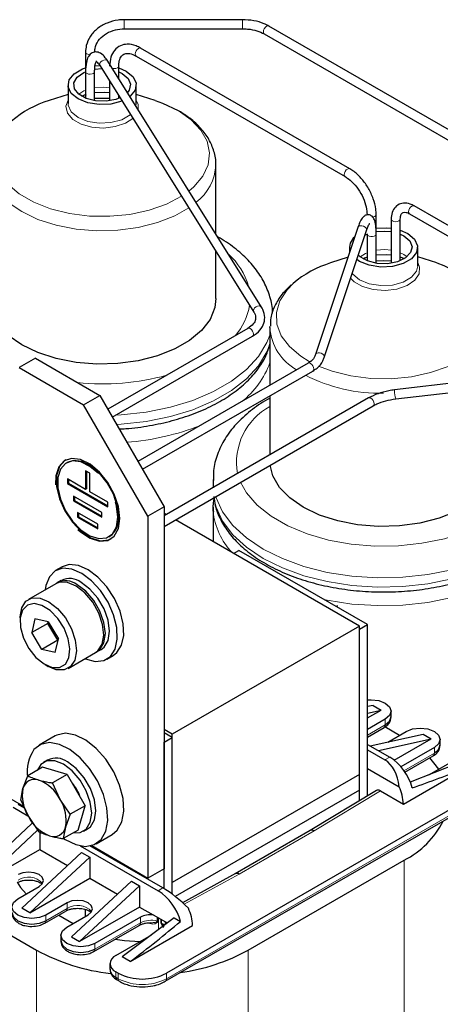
# Model space of a CAD drawing. Header units: millimetres. Extents: x 5 to 418, y 2 to 292.
# Tile 27 of 41: x 279 to 294, y 87 to 122. Entities that reach past the tile are written whole.
import ezdxf

# ---------------------------------------------------------------- set-up
doc = ezdxf.new("R2010")
doc.units = ezdxf.units.MM

msp = doc.modelspace()

# ---------------------------------------------------------------- linework, layer by layer
at = {"color": 7, "linetype": 'Continuous', "lineweight": 25}
for p, q in [((286.9575, 122.0689), (282.7997, 122.0689)), ((282.7997, 121.7489), (286.9575, 121.7489)), ((301.9757, 113.7108), (287.886, 121.8446)), ((287.726, 121.5675), (301.8158, 113.4336)), ((281.4397, 120.9291), (281.4397, 120.2433)), ((290.7307, 116.8225), (283.3768, 121.0678)), ((287.6295, 111.9513), (282.2198, 120.6122)), ((283.2168, 120.7907), (290.5707, 116.5453)), ((283.2168, 120.7907), (283.2188, 120.7895)), ((281.4397, 120.2433), (281.4397, 119.3011)), ((281.7597, 119.2129), (281.7597, 120.2433)), ((281.7622, 120.3268), (282.0083, 120.3468)), ((281.774, 120.4472), (281.9435, 120.4608)), ((281.9484, 120.4427), (287.3581, 111.7818)), ((282.6082, 119.9904), (282.6082, 120.4392)), ((282.6082, 120.4365), (282.6082, 120.4392)), ((282.6082, 120.3747), (282.8725, 120.2595)), ((282.6082, 120.2381), (282.7311, 120.1778)), ((282.2882, 119.8987), (282.2882, 119.2129)), ((280.824, 119.7696), (280.824, 119.1164)), ((283.224, 119.1164), (283.224, 119.7696)), ((280.824, 119.4417), (280.1561, 119.2225)), ((282.6082, 119.3011), (282.6082, 119.3863)), ((283.8918, 119.2225), (283.224, 119.4417)), ((286.024, 114.5218), (286.024, 116.9462)), ((300.913, 110.9443), (292.9934, 115.5162)), ((291.6592, 114.5284), (291.6592, 115.2142)), ((292.1877, 115.051), (292.1877, 113.498)), ((292.5076, 115.0469), (292.5077, 115.051)), ((292.5077, 113.5863), (292.5077, 115.051)), ((292.8334, 115.2391), (300.753, 110.6672)), ((292.8334, 115.2391), (292.8354, 115.238)), ((291.0167, 114.7532), (289.5295, 110.2826)), ((289.8331, 110.1816), (291.3203, 114.6522)), ((291.3392, 114.5284), (291.3392, 113.5863)), ((291.6592, 113.498), (291.6592, 114.5284)), ((292.5077, 114.6599), (292.772, 114.5446)), ((292.5077, 114.5233), (292.6306, 114.463)), ((290.7235, 114.0548), (290.7235, 113.8717)), ((293.1235, 113.4015), (293.1235, 114.0548)), ((286.024, 112.2574), (286.024, 113.9177)), ((290.6694, 113.7091), (290.0556, 113.5076)), ((292.4907, 113.724), (292.6526, 113.6597)), ((293.7913, 113.5076), (293.1235, 113.7268)), ((287.9235, 111.2313), (287.9242, 111.2742)), ((287.9235, 111.2313), (287.9235, 109.2037)), ((287.1483, 111.2054), (282.2204, 108.3606)), ((282.3804, 108.0835), (287.3083, 110.9283)), ((279.6764, 110.1541), (279.1107, 109.8276)), ((279.6764, 110.1541), (281.9391, 108.8479)), ((289.2696, 109.9808), (283.281, 106.5236)), ((289.2676, 109.9796), (289.2696, 109.9808)), ((300.008, 109.9437), (292.3102, 109.0415)), ((279.1107, 109.8276), (281.3734, 108.5213)), ((283.441, 106.2465), (289.4296, 109.7036)), ((292.3474, 108.7237), (300.0453, 109.6259)), ((281.3734, 108.5213), (281.9391, 108.8479)), ((281.9391, 108.8479), (284.2019, 104.9287)), ((287.9235, 108.8342), (287.9235, 106.7545)), ((283.6362, 104.6021), (281.3734, 108.5213)), ((291.3909, 108.7562), (284.2019, 104.606)), ((284.2019, 104.2365), (291.5509, 108.479)), ((292.347, 108.7238), (292.3474, 108.7237)), ((280.7932, 106.4889), (280.7649, 106.4726)), ((281.4441, 106.1942), (281.4441, 105.5409)), ((281.5856, 106.1125), (281.4441, 106.1942)), ((281.4724, 106.1778), (281.4724, 105.5573)), ((281.5856, 105.4593), (281.5856, 106.1125)), ((281.4441, 105.5409), (280.8077, 105.9083)), ((280.8077, 105.9083), (280.8077, 105.745)), ((280.836, 105.7613), (280.8077, 105.745)), ((280.8077, 105.745), (282.222, 104.9286)), ((280.836, 105.892), (280.836, 105.7613)), ((280.836, 105.7613), (282.222, 104.9613)), ((285.9235, 105.8894), (285.9235, 105.5999)), ((281.4724, 105.5573), (281.4441, 105.5409)), ((282.222, 105.0919), (281.5856, 105.4593)), ((282.0098, 104.7245), (281.0199, 105.2959)), ((281.0199, 105.2959), (281.0199, 105.1326)), ((281.0482, 105.149), (281.0199, 105.1326)), ((281.0199, 105.1326), (282.0098, 104.5611)), ((281.0482, 105.2796), (281.0482, 105.149)), ((281.0482, 105.149), (282.0098, 104.5938)), ((282.222, 104.9286), (282.222, 105.0919)), ((281.8684, 104.3162), (281.1613, 104.7244)), ((281.1613, 104.7244), (281.1613, 104.5611)), ((281.1896, 104.708), (281.1896, 104.5774)), ((282.0098, 104.5611), (282.0098, 104.7245)), ((284.2019, 104.9287), (283.6362, 104.6021)), ((284.2019, 104.9287), (284.2019, 92.1907)), ((284.2822, 104.6524), (284.2019, 104.6988)), ((285.9235, 104.9095), (285.9235, 103.7049)), ((281.1896, 104.5774), (281.1613, 104.5611)), ((281.1613, 104.5611), (281.8684, 104.1529)), ((281.1896, 104.5774), (281.8684, 104.1855)), ((281.8684, 104.1529), (281.8684, 104.3162)), ((283.6362, 104.6021), (283.6362, 91.8641)), ((291.0749, 100.731), (284.6022, 104.4676)), ((282.2648, 103.8744), (282.2931, 103.8908)), ((286.6485, 103.2864), (286.8323, 103.3925)), ((291.3578, 100.78), (286.8323, 103.3925)), ((280.6149, 102.813), (280.3886, 102.6824)), ((280.3906, 102.2217), (279.429, 101.6665)), ((280.5886, 102.336), (280.4472, 102.2543)), ((290.2997, 101.4412), (290.256, 101.416)), ((279.139, 101.0255), (279.139, 100.8949)), ((279.6598, 100.9829), (279.5463, 100.4981)), ((280.1293, 100.8735), (279.6598, 100.9829)), ((280.112, 100.8246), (280.1237, 100.8748)), ((280.1293, 100.8735), (280.4853, 100.2793)), ((280.112, 100.8246), (279.5463, 100.4981)), ((279.9023, 99.9039), (279.5463, 100.4981)), ((280.1573, 100.8267), (280.112, 100.8246)), ((280.468, 100.2305), (280.112, 100.8246)), ((291.0749, 100.731), (284.4847, 96.9266)), ((291.0749, 100.6167), (291.3578, 100.78)), ((291.0749, 95.5052), (291.0749, 100.731)), ((291.0749, 94.5874), (291.0749, 100.6167)), ((291.3578, 94.7586), (291.3578, 100.78)), ((280.468, 100.2305), (279.9023, 99.9039)), ((280.3718, 99.7945), (280.4853, 100.2793)), ((280.4779, 100.2478), (280.468, 100.2305)), ((280.4735, 100.2292), (280.468, 100.2305)), ((280.3718, 99.7945), (279.9023, 99.9039)), ((280.8289, 99.2416), (281.7905, 99.7967)), ((281.8471, 99.8294), (281.9885, 99.911)), ((282.1885, 99.5646), (282.4148, 99.6952)), ((280.0156, 99.3763), (280.1288, 99.311)), ((280.4118, 99.1952), (280.1288, 99.311)), ((291.5558, 97.938), (291.3578, 97.8938)), ((291.3578, 97.4971), (291.8386, 97.7747)), ((291.3578, 97.6674), (291.8386, 97.7747)), ((291.5558, 97.938), (291.8386, 97.7747)), ((292.1851, 97.5379), (292.1851, 97.7339)), ((291.98, 97.4481), (291.3578, 97.0889)), ((284.4847, 96.9266), (284.2019, 97.0898)), ((291.3578, 96.8253), (291.9386, 97.1606)), ((292.4749, 96.8847), (291.9655, 97.1788)), ((292.0645, 96.6478), (292.7154, 97.0236)), ((275.0982, 96.793), (279.2603, 94.3902)), ((280.3735, 96.8621), (279.8078, 96.5356)), ((284.4847, 96.8122), (284.2019, 96.9755)), ((284.2019, 96.649), (284.4847, 96.8122)), ((284.4847, 91.7007), (284.4847, 96.9266)), ((284.4847, 91.2968), (284.4847, 96.8122)), ((291.4533, 96.5114), (293.3094, 96.9256)), ((291.7361, 96.3481), (293.5922, 96.7623)), ((292.2911, 96.0112), (293.5922, 96.7623)), ((293.3094, 96.9256), (293.5922, 96.7623)), ((293.9104, 96.5419), (293.9104, 96.7378)), ((284.2019, 91.4879), (284.2019, 96.649)), ((291.3578, 96.5665), (292.1361, 96.1172)), ((291.3578, 96.3706), (291.9664, 96.0193)), ((291.4448, 96.5163), (291.4622, 96.5134)), ((293.7054, 96.4521), (292.5324, 95.775)), ((280.1078, 96.0159), (279.9664, 95.9343)), ((292.67, 95.5907), (293.6639, 96.1646)), ((293.5146, 95.4929), (294.4408, 96.0276)), ((279.9283, 95.7622), (279.4064, 95.4609)), ((280.7994, 95.5118), (279.9283, 95.7622)), ((291.3578, 95.7174), (292.4675, 95.0768)), ((292.6164, 94.4682), (294.8085, 95.7337)), ((294.5256, 95.8969), (292.8598, 95.2312)), ((279.2395, 95.008), (279.4064, 95.4609)), ((280.7994, 95.5118), (280.2775, 95.2105)), ((280.7994, 95.5118), (281.4243, 94.4061)), ((291.0749, 95.5052), (284.4847, 91.7007)), ((291.0749, 94.9499), (291.0749, 95.5052)), ((279.1602, 94.6056), (279.2395, 95.008)), ((280.5462, 94.6324), (280.2775, 95.2105)), ((295.5156, 94.9989), (284.2867, 88.5166)), ((291.0749, 94.9499), (284.5973, 91.2104)), ((291.6683, 94.9466), (289.3367, 93.535)), ((291.0749, 94.5874), (291.0749, 94.9499)), ((279.1602, 94.6056), (279.4288, 94.0275)), ((280.9024, 94.1048), (280.5462, 94.6324)), ((284.2453, 88.2291), (295.4741, 94.7113)), ((291.81, 94.9337), (292.6164, 94.4682)), ((278.8981, 94.3544), (279.4159, 94.0554)), ((279.2914, 94.3232), (279.0678, 94.4523)), ((281.4243, 94.4061), (280.9024, 94.1048)), ((281.1781, 93.5508), (281.4243, 94.4061)), ((279.4288, 94.0275), (279.7851, 93.5)), ((280.9024, 94.1048), (280.7355, 93.6519)), ((279.5491, 93.7776), (277.4419, 91.8149)), ((280.7355, 93.6519), (280.6562, 93.2496)), ((281.3663, 93.5094), (281.5077, 93.591)), ((279.7558, 93.5433), (277.7248, 91.6516)), ((279.8319, 93.4984), (279.8319, 92.8681)), ((281.1781, 93.5508), (280.6562, 93.2496)), ((281.8077, 93.0714), (282.3733, 93.3979)), ((289.3376, 93.5354), (286.7066, 92.0166)), ((277.7248, 91.6516), (279.8319, 92.8681)), ((279.8319, 92.8681), (280.8081, 92.3045)), ((281.249, 92.9972), (283.9902, 91.4147)), ((284.1599, 91.5127), (281.5963, 92.9926)), ((281.6561, 93.0071), (283.6362, 91.8641)), ((281.3027, 92.7652), (279.1955, 90.8025)), ((279.4784, 90.6393), (281.5856, 92.6019)), ((281.3027, 92.7652), (281.5856, 92.6019)), ((281.5856, 92.6019), (281.5856, 91.8557)), ((284.2019, 92.1907), (283.6362, 91.8641)), ((287.1576, 89.3247), (292.6447, 92.4924)), ((279.4784, 90.6393), (281.5856, 91.8557)), ((281.5856, 91.8557), (282.5617, 91.2922)), ((286.7074, 92.017), (284.8513, 90.9954)), ((279.0541, 91.1291), (279.8037, 91.5618)), ((280.9492, 89.7902), (283.0563, 91.7529)), ((281.232, 89.6269), (283.3392, 91.5896)), ((283.0563, 91.7529), (283.3392, 91.5896)), ((283.3392, 91.5896), (283.3392, 90.8434)), ((284.4847, 91.2968), (284.4847, 91.7007)), ((279.4784, 90.6393), (279.1955, 90.8025)), ((280.7936, 90.9903), (280.0441, 90.5576)), ((283.3392, 90.8434), (281.232, 89.6269)), ((283.3392, 90.8434), (283.8154, 90.5685)), ((280.0026, 90.2701), (280.7522, 90.7028)), ((280.4986, 90.5564), (281.0056, 90.2637)), ((280.7795, 90.1331), (281.529, 90.5658)), ((281.4441, 90.5168), (281.4441, 90.756)), ((283.3675, 90.4842), (281.7694, 89.5616)), ((284.5554, 90.4654), (282.7311, 89.0881)), ((283.8154, 90.5685), (284.2489, 90.3182)), ((284.5554, 90.4654), (284.7805, 90.3354)), ((278.3894, 90.0921), (279.7188, 89.3247)), ((281.728, 89.2741), (283.326, 90.1966)), ((283.0139, 88.9248), (285.2059, 90.1902)), ((283.7194, 90.2953), (283.7999, 90.2918)), ((284.2489, 90.3182), (284.3121, 90.2817)), ((280.5744, 89.8474), (280.5744, 89.6514)), ((280.9492, 89.7902), (281.232, 89.6269)), ((282.5048, 89.1371), (283.7421, 89.8513)), ((283.0139, 88.9248), (282.7311, 89.0881)), ((282.2998, 88.8513), (282.2998, 88.6554)), ((282.5897, 88.5166), (282.5048, 88.5656)), ((282.5462, 88.2781), (282.6311, 88.2291))]:
    msp.add_line(p, q, dxfattribs=at)
at = {"color": 7, "linetype": 'Continuous', "lineweight": 18}
for p, q in [((282.7997, 121.7489), (282.7997, 122.0689)), ((286.9575, 121.7489), (286.9575, 122.0689)), ((283.224, 119.1164), (283.2129, 119.0224)), ((292.5077, 113.87), (292.6306, 113.8097)), ((292.6306, 113.8097), (292.748, 113.7281)), ((291.98, 97.4481), (291.98, 97.2521)), ((291.98, 97.2521), (291.3578, 96.8929)), ((293.7054, 96.4521), (293.7054, 96.2561)), ((291.9664, 96.0193), (292.1361, 96.1172)), ((293.7054, 96.2561), (292.6369, 95.6393)), ((284.2867, 88.3206), (295.5156, 94.8029)), ((289.4792, 93.5225), (291.81, 94.9337)), ((286.8441, 92.0013), (289.4792, 93.5225)), ((292.6447, 92.4924), (292.6447, 78.6438)), ((284.9132, 90.9385), (286.8441, 92.0013)), ((283.9902, 91.4147), (284.1599, 91.5127)), ((280.7936, 90.7944), (280.0441, 90.3617)), ((280.7936, 90.9903), (280.7936, 90.7944)), ((280.0441, 90.3617), (280.0441, 90.5576)), ((283.3675, 90.4842), (283.3675, 90.2882)), ((283.9576, 90.3473), (283.9576, 90.4864)), ((283.9787, 90.3389), (283.9787, 90.4742)), ((284.0089, 90.4568), (284.0089, 90.0528)), ((283.3675, 90.2882), (281.7694, 89.3656)), ((284.0901, 90.2909), (284.0901, 90.4099)), ((284.1166, 90.28), (284.1166, 90.3946)), ((281.7694, 89.3656), (281.7694, 89.5616)), ((279.7188, 89.3247), (279.7188, 76.1021)), ((287.1576, 89.3247), (287.1576, 75.4762)), ((282.5048, 88.3696), (282.5048, 88.5656)), ((282.5048, 88.3696), (282.5897, 88.3206)), ((282.5897, 88.3206), (282.5897, 88.5166)), ((284.2867, 88.5166), (284.2867, 88.3206))]:
    msp.add_line(p, q, dxfattribs=at)
at = {"color": 7, "linetype": 'Continuous', "lineweight": 18, "flags": 128}
for points in [[(287.726, 121.5675), (287.726, 121.5675), (287.7015, 121.5957), (287.6929, 121.6407), (287.7015, 121.6957), (287.726, 121.7522), (287.7627, 121.8017), (287.806, 121.8367), (287.8493, 121.8517), (287.886, 121.8446)], [(281.6043, 120.8367), (281.5997, 120.8367), (281.5385, 120.8437), (281.4866, 120.8638), (281.4519, 120.8937), (281.4397, 120.9291), (281.4397, 120.9291)], [(283.3768, 121.0678), (283.3401, 121.0749), (283.2968, 121.0599), (283.2535, 121.0249), (283.2168, 120.9754), (283.1922, 120.9189), (283.1836, 120.8639), (283.1922, 120.8189), (283.2168, 120.7907), (283.2168, 120.7907)], [(281.9484, 120.4427), (281.9482, 120.4431), (281.9357, 120.4865), (281.9459, 120.5362), (281.9771, 120.5845), (282.0245, 120.6241), (282.0811, 120.6491), (282.1381, 120.6555), (282.1869, 120.6424), (282.2198, 120.6122)], [(281.7597, 120.2433), (281.75, 120.2116), (281.7176, 120.1808), (281.6672, 120.1595), (281.6066, 120.151), (281.5449, 120.1565), (281.4915, 120.1752), (281.4546, 120.2043), (281.4399, 120.2393), (281.4397, 120.2433)], [(282.3801, 120.3557), (282.387, 120.3539), (282.4482, 120.3469), (282.5095, 120.3539), (282.5614, 120.3739), (282.5961, 120.4039), (282.6082, 120.4365)], [(281.1994, 119.443), (281.3851, 119.5605), (281.4397, 119.5849)], [(281.7597, 119.6732), (282.0702, 119.6931), (282.2882, 119.6732)], [(283.1011, 118.5972), (282.8472, 118.4286), (282.487, 118.3046), (282.0766, 118.255), (281.6605, 118.2849), (281.2838, 118.3912), (280.9873, 118.5624), (280.8031, 118.7799), (280.7512, 119.0201), (280.824, 119.2364)], [(283.224, 119.2364), (283.288, 119.0807), (283.2885, 118.9012)], [(283.0188, 118.729), (283.0069, 118.719), (282.7123, 118.5489), (282.3345, 118.4472), (281.9194, 118.4263), (281.5168, 118.4885), (281.1754, 118.6265), (280.9364, 118.8236), (280.8285, 119.056), (280.824, 119.1164)], [(284.6958, 118.8687), (285.1532, 118.5489), (285.4975, 118.185), (285.7162, 117.79), (285.8015, 117.3782), (285.7502, 116.9645), (285.5643, 116.564), (285.2504, 116.191), (285.0757, 116.04)], [(284.8138, 115.8551), (284.2884, 115.58), (283.675, 115.3642), (283.0019, 115.2193), (282.2935, 115.1505), (281.5754, 115.1604), (280.8734, 115.2485), (280.2131, 115.4118), (279.6182, 115.6442), (279.1102, 115.9374), (278.7076, 116.2809), (278.4248, 116.6621), (278.2721, 117.0673), (278.255, 117.4819), (278.3741, 117.8908), (278.6252, 118.2794), (278.8391, 118.5001)], [(285.068, 115.4482), (284.5794, 115.1697), (283.9704, 114.9289), (283.2951, 114.7567), (282.5766, 114.6592), (281.8392, 114.6395), (281.1082, 114.6984), (280.4083, 114.8338), (279.7634, 115.0411), (279.1955, 115.3134), (278.724, 115.6412), (278.3648, 116.0135), (278.1302, 116.4175), (278.0282, 116.8395), (278.024, 116.9462)], [(290.7306, 116.8225), (290.694, 116.8296), (290.6507, 116.8146), (290.6074, 116.7796), (290.5707, 116.7301), (290.5461, 116.6736), (290.5375, 116.6186), (290.5461, 116.5736), (290.5707, 116.5453), (290.5708, 116.5453)], [(292.9134, 115.5083), (292.8701, 115.4734), (292.8334, 115.4239), (292.8089, 115.3673), (292.8003, 115.3123), (292.8089, 115.2673), (292.8334, 115.2391), (292.8334, 115.2391)], [(292.9934, 115.5162), (292.9567, 115.5234), (292.9134, 115.5083)], [(291.6592, 115.2142), (291.647, 115.1789), (291.6123, 115.1489), (291.5604, 115.1289), (291.5305, 115.1236)], [(292.1877, 115.051), (292.1999, 115.0156), (292.2346, 114.9857), (292.2865, 114.9657), (292.3477, 114.9586), (292.409, 114.9657), (292.4609, 114.9857), (292.4955, 115.0156), (292.5076, 115.0469)], [(291.1543, 114.8166), (291.2147, 114.8018), (291.2681, 114.7719), (291.3063, 114.7314), (291.3235, 114.6866), (291.3203, 114.6522)], [(291.6592, 114.5284), (291.6564, 114.5112), (291.633, 114.4778), (291.5893, 114.4521), (291.5318, 114.438), (291.4694, 114.4377), (291.4115, 114.4512), (291.3669, 114.4764), (291.3426, 114.5096), (291.3392, 114.5275)], [(291.0989, 113.7281), (291.2846, 113.8457), (291.3392, 113.87)], [(291.6592, 113.9583), (291.9696, 113.9782), (292.1877, 113.9583)], [(293.1235, 113.5215), (293.1875, 113.3658), (293.1702, 113.1239), (293.0177, 112.8984), (292.7467, 112.7137), (292.3865, 112.5898), (291.9761, 112.5401), (291.56, 112.5701), (291.1833, 112.6764), (290.8868, 112.8475), (290.7618, 112.9732)], [(293.1235, 113.4015), (293.0826, 113.2222), (292.9064, 113.0042), (292.6118, 112.8341), (292.234, 112.7324), (291.8189, 112.7114), (291.4163, 112.7737), (291.0749, 112.9117), (290.8359, 113.1088), (290.8157, 113.1352)], [(294.5953, 113.1539), (295.0527, 112.8341), (295.397, 112.4701), (295.6157, 112.0751), (295.701, 111.6633), (295.6497, 111.2497), (295.4638, 110.8491), (295.1499, 110.4761), (294.7194, 110.1441), (294.1879, 109.8652), (293.5745, 109.6493), (292.9014, 109.5044), (292.193, 109.4357), (291.4749, 109.4455), (290.7729, 109.5337), (290.1126, 109.6969), (289.6314, 109.8772)], [(289.2997, 110.0417), (289.0097, 110.2226), (288.6071, 110.566), (288.3243, 110.9472), (288.1716, 111.3525), (288.1545, 111.767), (288.2736, 112.176), (288.5247, 112.5645), (288.7386, 112.7852)], [(287.3563, 111.7848), (287.3454, 111.8257), (287.3555, 111.8753), (287.3867, 111.9236), (287.4342, 111.9633), (287.4908, 111.9882), (287.5478, 111.9946), (287.5966, 111.9815), (287.6295, 111.9513)], [(287.9235, 110.9729), (287.8195, 110.7077), (287.5233, 110.2191), (287.1043, 109.7614), (286.5718, 109.3449), (285.9377, 108.9788), (285.2162, 108.6714), (284.4233, 108.4295), (283.5769, 108.2585), (282.6958, 108.1623), (282.4979, 108.1513)], [(287.1483, 111.2054), (287.1483, 111.2054), (287.185, 111.2125), (287.2283, 111.1975), (287.2716, 111.1625), (287.3083, 111.113), (287.3328, 111.0565), (287.3414, 111.0015)], [(287.3414, 111.0015), (287.3328, 110.9565), (287.3083, 110.9283), (287.3083, 110.9283)], [(287.9235, 110.6463), (287.8195, 110.3811), (287.5233, 109.8925), (287.1043, 109.4348), (286.5718, 109.0183), (285.9377, 108.6522), (285.2162, 108.3448), (284.4233, 108.1029), (283.5769, 107.9319), (282.6958, 107.8357), (282.529, 107.8262)], [(289.6671, 110.3461), (289.7275, 110.3312), (289.7808, 110.3013), (289.8191, 110.2609), (289.8363, 110.216), (289.8331, 110.1816)], [(289.2696, 109.9808), (289.2696, 109.9808), (289.3063, 109.9879), (289.3496, 109.9729)], [(289.3496, 109.9729), (289.3929, 109.9379), (289.4296, 109.8884), (289.4541, 109.8319), (289.4627, 109.7769), (289.4541, 109.7319), (289.4296, 109.7037), (289.4296, 109.7036)], [(292.3102, 109.0415), (292.3072, 109.035), (292.3059, 109.0062)], [(295.9235, 108.4607), (296.1426, 108.2973), (296.5756, 107.8838), (296.888, 107.4357), (297.0719, 106.9644), (297.1224, 106.4821), (297.0383, 106.0015), (296.8217, 105.5348), (296.4782, 105.0943), (296.0168, 104.6913), (295.4494, 104.3362), (294.7906, 104.0382), (294.0576, 103.8052), (293.2693, 103.643), (292.4462, 103.5559), (291.6095, 103.5462), (290.7809, 103.614), (289.982, 103.7578), (289.2333, 103.9736), (288.5543, 104.256), (287.9626, 104.5976), (287.4734, 104.9896), (287.0995, 105.4218), (286.8902, 105.7885)], [(291.3909, 108.7562), (291.4276, 108.7633), (291.4709, 108.7483)], [(291.4709, 108.7483), (291.5142, 108.7133), (291.5509, 108.6638), (291.5754, 108.6073), (291.5841, 108.5523), (291.5754, 108.5073), (291.5509, 108.479), (291.5509, 108.479)], [(285.9429, 105.6111), (285.9277, 105.7598), (285.9237, 105.8585)], [(297.823, 104.9314), (297.719, 104.6663), (297.4228, 104.1776), (297.0038, 103.7199), (296.4713, 103.3034), (295.8372, 102.9373), (295.1157, 102.6299), (294.3228, 102.388), (293.4764, 102.217), (292.5952, 102.1208), (291.6991, 102.1014), (290.808, 102.1594), (289.9418, 102.2934), (289.1199, 102.5004), (288.3605, 102.7758), (287.6808, 103.1135), (287.0959, 103.5059), (286.6188, 103.9443), (286.2602, 104.4187), (286.0281, 104.9188), (285.9488, 105.245)], [(297.823, 105.258), (297.719, 104.9929), (297.4228, 104.5042), (297.0038, 104.0465), (296.4713, 103.63), (295.8372, 103.264), (295.1157, 102.9565), (294.3228, 102.7146), (293.4764, 102.5437), (292.5952, 102.4474), (291.6991, 102.4281), (290.808, 102.486), (289.9418, 102.62), (289.1199, 102.827), (288.3605, 103.1025), (287.6808, 103.4401), (287.0959, 103.8325), (286.6188, 104.2709), (286.2602, 104.7454), (286.0281, 105.2454), (286.0159, 105.2837)], [(297.823, 104.2782), (297.719, 104.013), (297.4228, 103.5244), (297.0038, 103.0667), (296.4713, 102.6502), (295.8372, 102.2841), (295.1157, 101.9767), (294.3228, 101.7348), (293.4764, 101.5638), (292.5952, 101.4676), (291.6991, 101.4482), (290.808, 101.5062), (289.9418, 101.6402), (289.8259, 101.6643)], [(284.2069, 90.2022), (284.1769, 90.2343), (284.1166, 90.28)]]:
    msp.add_lwpolyline(points, dxfattribs=at)
at = {"color": 7, "linetype": 'Continuous', "lineweight": 25, "flags": 128}
for points in [[(282.721, 119.2057), (282.7123, 119.2022), (282.3345, 119.1005), (281.9194, 119.0795), (281.5168, 119.1418), (281.1754, 119.2798), (280.9364, 119.4769), (280.8285, 119.7092), (280.8649, 119.9489), (281.041, 120.167), (281.3357, 120.3371), (281.4392, 120.3745)], [(282.65, 119.3195), (282.5106, 119.2653), (282.1621, 119.1979), (281.795, 119.2077), (281.4588, 119.2934), (281.199, 119.4434), (281.0505, 119.6375), (281.0336, 119.8494), (281.1503, 120.0505), (281.3851, 120.2137), (281.4349, 120.2361)], [(282.8725, 120.2595), (283.1115, 120.0624), (283.2194, 119.83), (283.1831, 119.5903), (283.0069, 119.3723), (282.9986, 119.3655)], [(282.7311, 120.1778), (282.9388, 120.0028), (283.0229, 119.7963), (282.9721, 119.5862), (282.9119, 119.5041)], [(281.7597, 119.5077), (282.124, 119.523), (282.2882, 119.5077)], [(281.7597, 119.3025), (282.024, 119.3081), (282.2882, 119.3025)], [(283.8918, 119.2225), (284.1419, 119.1327), (284.6958, 118.8687)], [(291.6592, 114.7305), (292.028, 114.7449), (292.1877, 114.7305)], [(292.772, 114.5446), (293.011, 114.3475), (293.1189, 114.1151), (293.0826, 113.8755), (292.9064, 113.6574), (292.6118, 113.4873), (292.234, 113.3856), (291.8189, 113.3647), (291.4163, 113.4269), (291.0749, 113.5649), (290.9793, 113.6272)], [(292.6306, 114.463), (292.8383, 114.2879), (292.9224, 114.0814), (292.8716, 113.8713), (292.6928, 113.686), (292.4101, 113.5504), (292.0616, 113.483), (291.6945, 113.4928), (291.3583, 113.5785), (291.0985, 113.7285), (291.028, 113.7978)], [(291.2664, 114.4899), (291.2846, 114.4989), (291.3392, 114.5233)], [(291.6592, 114.6115), (291.9696, 114.6314), (292.1877, 114.6115)], [(291.6592, 113.7928), (292.0235, 113.8081), (292.1877, 113.7928)], [(291.6592, 113.5877), (291.9235, 113.5932), (292.1877, 113.5877)], [(293.7913, 113.5076), (294.0414, 113.4179), (294.5953, 113.1539)], [(286.024, 112.2574), (285.9856, 111.9384), (285.8166, 111.5236), (285.5185, 111.1338), (285.1013, 110.7823), (284.5794, 110.4809), (283.9704, 110.2401), (283.2951, 110.068), (282.5766, 109.9704), (281.8392, 109.9508), (281.1082, 110.0096), (280.4083, 110.145), (279.7634, 110.3524), (279.1955, 110.6246), (278.724, 110.9525), (278.3648, 111.3247), (278.1302, 111.7288), (278.0282, 112.1508), (278.024, 112.2574)], [(287.6295, 111.9513), (287.6297, 111.9509), (287.6363, 111.9377)], [(287.3581, 111.7818), (287.3578, 111.7822), (287.3563, 111.7848)], [(282.6462, 104.5204), (282.596, 104.9345), (282.4496, 105.3698), (282.2202, 105.7877), (281.9282, 106.151), (281.5994, 106.4275), (281.2631, 106.5925), (280.9492, 106.6315), (280.6855, 106.5409), (280.4955, 106.3288), (280.3961, 106.0141), (280.3886, 105.6991)], [(280.7432, 106.5755), (280.7138, 106.5572), (280.5238, 106.3451), (280.4244, 106.0304), (280.4244, 105.6409), (280.5238, 105.2114), (280.7138, 104.78), (280.9774, 104.385), (281.2914, 104.0615), (281.6277, 103.8382), (281.9565, 103.7351), (282.2485, 103.7612), (282.3431, 103.8042)], [(281.8972, 106.0952), (281.5941, 106.3491), (281.2788, 106.5039), (280.9845, 106.5404), (280.7373, 106.4554), (280.5592, 106.2566), (280.466, 105.9615), (280.466, 105.5964), (280.5592, 105.1937), (280.7373, 104.7893), (280.9845, 104.4189), (281.2788, 104.1157), (281.5941, 103.9064), (281.9024, 103.8097), (282.1762, 103.8341), (282.3912, 103.9776), (282.5284, 104.2274), (282.5755, 104.5612), (282.5755, 104.5612)], [(282.6038, 104.5775), (282.5567, 104.9657), (282.4195, 105.3739), (282.2044, 105.7657), (281.9306, 106.1063), (281.6224, 106.3655), (281.3071, 106.5202), (281.0128, 106.5567), (280.7932, 106.4889)], [(295.9235, 106.5426), (295.8851, 106.2236), (295.7161, 105.8088), (295.418, 105.4189), (295.0008, 105.0674), (294.4788, 104.7661), (293.8699, 104.5253), (293.1946, 104.3531), (292.4761, 104.2556), (291.7387, 104.2359), (291.0077, 104.2948), (290.3078, 104.4302), (289.6629, 104.6375), (289.095, 104.9098), (288.6235, 105.2376), (288.2643, 105.6099), (288.0297, 106.0139), (287.9322, 106.39)], [(282.5755, 104.5612), (282.5284, 104.9494), (282.4915, 105.0874)], [(285.9283, 104.7709), (285.9277, 104.78), (285.9235, 104.9095)], [(281.1643, 104.1337), (281.2631, 104.0451), (281.5994, 103.8219), (281.9282, 103.7187), (282.2202, 103.7448), (282.4496, 103.8979), (282.596, 104.1643), (282.6462, 104.5204)], [(281.9655, 101.9774), (281.6496, 102.3245), (281.3069, 102.5825), (280.9629, 102.7323), (280.643, 102.7628), (280.371, 102.6718), (280.167, 102.4658), (280.0463, 102.1604), (280.0229, 102.0094)], [(282.1918, 102.108), (281.8758, 102.4551), (281.5332, 102.7132), (281.1891, 102.863), (280.8692, 102.8935), (280.6149, 102.813)], [(281.7905, 99.7967), (281.8771, 99.8609), (282.0243, 100.0905), (282.0802, 100.41), (282.0393, 100.7882), (281.9054, 101.188), (281.6918, 101.5703), (281.4194, 101.8977), (281.1147, 102.1381), (280.8077, 102.268), (280.5284, 102.2747), (280.3906, 102.2217)], [(281.9885, 99.911), (282.0895, 99.9892), (282.2301, 100.2267), (282.2785, 100.552), (282.2301, 100.9332), (282.0895, 101.3331), (281.8705, 101.7124), (281.5945, 102.0341), (281.2886, 102.2666)], [(281.8182, 99.814), (281.948, 99.9076), (282.0887, 100.1451), (282.1371, 100.4704), (282.0887, 100.8516), (281.948, 101.2514), (281.729, 101.6308), (281.4531, 101.9524), (281.1472, 102.185)], [(281.4228, 99.5844), (281.4437, 99.5751), (281.7788, 99.4841), (282.0775, 99.5147), (282.3177, 99.6646), (282.4816, 99.9227), (282.557, 100.2698), (282.5383, 100.6803), (282.427, 101.1236), (282.2312, 101.567), (281.9655, 101.9774)], [(282.4148, 99.6952), (282.544, 99.7952), (282.7079, 100.0533), (282.7833, 100.4005), (282.7646, 100.8109), (282.6533, 101.2543), (282.4575, 101.6976), (282.1918, 102.108)], [(279.139, 101.0255), (279.1393, 101.0532), (279.1952, 101.3727), (279.3425, 101.6023), (279.5667, 101.7195), (279.846, 101.7128), (280.153, 101.5829), (280.4577, 101.3425), (280.7301, 101.0151), (280.9437, 100.6328), (281.0776, 100.233), (281.1186, 99.8549), (281.0627, 99.5353), (280.9154, 99.3057), (280.6911, 99.1885), (280.4118, 99.1952)], [(280.2663, 99.2738), (280.5256, 99.2706), (280.7296, 99.3886), (280.8563, 99.615), (280.8918, 99.9253), (280.8325, 100.2857), (280.6846, 100.6573), (280.4643, 100.9998), (280.1953, 101.2761), (279.907, 101.4562), (279.6304, 101.5207), (279.3955, 101.4624), (279.2279, 101.2879), (279.1457, 101.0158), (279.1577, 100.6759), (279.2627, 100.3048), (279.4494, 99.9428), (279.6974, 99.6291), (279.9799, 99.3978), (280.2663, 99.2738)], [(291.3578, 98.1312), (291.4851, 98.138), (291.7529, 98.1072), (291.98, 98.0196), (292.1318, 97.8885), (292.1851, 97.7339), (292.1318, 97.5792), (291.98, 97.4481)], [(291.98, 97.2521), (292.1318, 97.3832), (292.1851, 97.5379)], [(292.7154, 97.0236), (292.9425, 97.1112), (293.2104, 97.1419), (293.4783, 97.1112), (293.7054, 97.0236), (293.8571, 96.8925), (293.9104, 96.7378), (293.8571, 96.5832), (293.7054, 96.4521)], [(282.3733, 93.3979), (282.555, 93.5505), (282.7158, 93.8414), (282.7852, 94.22), (282.7584, 94.6607), (282.6372, 95.1333), (282.4299, 95.6058), (282.1506, 96.0458), (281.8183, 96.4234), (281.4557, 96.7129), (281.0875, 96.8945), (280.7388, 96.9558), (280.4333, 96.8927), (280.3735, 96.8621)], [(280.6701, 93.2576), (280.7255, 93.2206), (281.0937, 93.0391), (281.4424, 92.9777), (281.7479, 93.0408), (281.9893, 93.224), (282.1502, 93.5148), (282.2196, 93.8935), (282.1927, 94.3341), (282.0715, 94.8068), (281.8642, 95.2792), (281.5849, 95.7192), (281.2526, 96.0968), (280.89, 96.3863), (280.5218, 96.5679), (280.1731, 96.6293), (279.8676, 96.5662), (279.6262, 96.383), (279.6262, 96.383)], [(293.7054, 96.2561), (293.8571, 96.3872), (293.9104, 96.5419)], [(280.6663, 95.865), (280.3604, 95.9856), (280.0844, 95.9826), (279.8654, 95.8561), (279.7368, 95.6517)], [(293.8593, 95.6919), (293.6925, 95.9228), (293.5423, 96.0944)], [(281.0067, 93.4519), (281.2482, 93.4611), (281.4672, 93.5876), (281.6078, 93.8251), (281.6563, 94.1503), (281.6078, 94.5316), (281.4672, 94.9314), (281.2482, 95.3108), (280.9722, 95.6324), (280.6663, 95.865)], [(281.5077, 93.591), (281.6086, 93.6692), (281.7492, 93.9067), (281.7977, 94.232), (281.7492, 94.6132), (281.6086, 95.0131), (281.3896, 95.3924), (281.1137, 95.7141), (280.8077, 95.9466)], [(279.8037, 91.5618), (279.9164, 91.6592), (279.956, 91.7741), (279.9164, 91.889), (279.8037, 91.9863), (279.635, 92.0514), (279.436, 92.0743), (279.237, 92.0514), (279.0683, 91.9863)], [(279.0371, 91.7214), (279.1524, 91.5324), (279.3522, 91.3012)], [(280.0441, 90.5576), (279.817, 90.47), (279.5491, 90.4393), (279.2812, 90.47), (279.0541, 90.5576), (278.9024, 90.6887), (278.8491, 90.8434), (278.9024, 90.998), (279.0541, 91.1291)], [(281.529, 90.5658), (281.6417, 90.6632), (281.6813, 90.7781), (281.6417, 90.8929), (281.529, 90.9903), (281.3603, 91.0554), (281.1613, 91.0782), (280.9623, 91.0554), (280.7936, 90.9903)], [(278.8491, 90.6474), (278.9024, 90.4928), (279.0541, 90.3617), (279.2812, 90.2741), (279.5491, 90.2433), (279.817, 90.2741), (280.0441, 90.3617)], [(281.7694, 89.5616), (281.5423, 89.474), (281.2744, 89.4433), (281.0066, 89.474), (280.7795, 89.5616), (280.6277, 89.6927), (280.5744, 89.8474), (280.6277, 90.002), (280.7795, 90.1331)], [(280.5744, 89.6514), (280.6277, 89.4967), (280.7795, 89.3656), (281.0066, 89.278), (281.2744, 89.2473), (281.5423, 89.278), (281.7694, 89.3656)], [(282.4815, 89.709), (282.8139, 89.66), (283.3504, 89.6252)]]:
    msp.add_lwpolyline(points, dxfattribs=at)
at = {"color": 7, "linetype": 'Continuous', "lineweight": 25}
for centre, radius, start, end in [((281.2444, 115.6765), 3.7092, 107.06174, 130.42752), ((291.1851, 114.0567), 0.4598, 127.24563, 195.95208), ((291.1439, 109.9617), 3.7092, 107.06174, 130.42752), ((281.8732, 104.4944), 0.7353, 304.82234, 6.48984), ((280.7434, 101.6518), 0.6688, 52.86181, 118.96419), ((280.8813, 101.7222), 0.68, 53.19918, 115.49037), ((291.8849, 97.24), 0.0959, 304.05635, 7.25583), ((280.7102, 95.6247), 1.3229, 145.02658, 189.12019), ((280.4004, 95.4022), 0.68, 53.19918, 115.49037), ((291.1193, 94.5438), 1.8734, 15.29459, 57.12977), ((293.6074, 96.2453), 0.0986, 305.01333, 6.29885), ((279.6507, 94.9156), 0.4215, 69.52267, 167.33529), ((279.2925, 94.001), 1.4037, 26.73256, 68.88561), ((280.5759, 94.7576), 1.3597, 169.38652, 212.47439), ((279.7786, 94.2096), 1.5563, 18.81215, 40.13658), ((290.9717, 94.3882), 1.6467, 2.78399, 24.71644), ((279.3991, 93.9023), 1.3597, 349.38652, 32.47439), ((280.6825, 94.659), 1.4037, 206.73256, 248.88561), ((280.3243, 93.7443), 0.4215, 249.52267, 347.33529), ((291.2596, 95.2379), 3.0751, 296.77139, 333.53744), ((282.9734, 89.8413), 1.8734, 15.29459, 57.12977), ((283.5612, 90.1103), 1.6467, 2.78399, 24.71644), ((283.7299, 89.791), 0.7822, 83.72488, 117.60192), ((284.0799, 90.2719), 0.1753, 348.12581, 15.30054), ((283.1253, 95.5951), 7.136, 241.48611, 263.53418), ((282.6132, 88.8513), 0.3056, 110.78342, 249.21658), ((283.7836, 95.5153), 7.0503, 278.08671, 298.59087), ((282.6501, 88.6903), 0.3521, 185.6948, 245.62534), ((282.6028, 88.3588), 0.0986, 173.70115, 234.98667), ((283.4382, 90.1543), 1.8444, 242.60967, 297.39033)]:
    msp.add_arc(centre, radius, start, end, dxfattribs=at)
at = {"color": 7, "linetype": 'Continuous', "lineweight": 18}
for centre, radius, start, end in [((284.2667, 117.0474), 1.7593, 306.96014, 357.20717), ((291.1233, 114.703), 0.1178, 74.7242, 154.77849), ((284.8339, 112.0172), 2.4306, 15.96421, 48.0141), ((285.1099, 112.3525), 2.1239, 318.633, 351.05121), ((289.769, 111.3574), 1.8498, 183.90829, 240.63047), ((289.636, 110.2324), 0.1178, 74.7242, 154.77849), ((285.0867, 111.0176), 3.0161, 307.65352, 340.14169), ((282.0277, 117.8755), 8.622, 264.22896, 285.2167), ((291.8213, 114.7747), 5.8533, 243.09112, 270.96546), ((293.0286, 108.9671), 0.7238, 176.90304, 199.64513), ((289.0112, 106.4772), 2.2622, 118.74059, 189.72181), ((282.2275, 116.0014), 8.8293, 274.31759, 291.60992), ((288.3633, 105.008), 2.4466, 185.56274, 223.71728), ((279.4311, 91.2312), 0.6666, 41.87123, 122.97626), ((280.6926, 90.7847), 0.1015, 307.27631, 5.48146), ((281.1564, 90.2351), 0.6666, 41.87123, 122.97626), ((279.9467, 90.3507), 0.098, 303.84827, 6.40449), ((283.2695, 90.2774), 0.0986, 305.01333, 6.29885), ((283.738, 89.5641), 0.8134, 74.33552, 117.09858), ((283.9329, 90.2544), 0.0961, 61.51723, 75.11917), ((284.068, 90.1994), 0.094, 58.89695, 76.42689), ((281.672, 89.3547), 0.098, 303.84827, 6.40449), ((282.687, 88.3097), 0.0979, 173.57956, 236.32957), ((283.4382, 89.9583), 1.8444, 242.60967, 297.39033), ((284.1921, 88.3084), 0.0954, 302.94518, 7.36635)]:
    msp.add_arc(centre, radius, start, end, dxfattribs=at)
at = {"color": 7, "linetype": 'Continuous', "lineweight": 25}
for centre, major_axis, ratio, start_param, end_param in [((291.5095, 94.7757), (0.229, 1.3268), 0.7055487, 5.0607703, 6.029112), ((294.1442, 96.2967), (5.5736, 2.1418), 0.1282396, 4.4431293, 4.7824588), ((291.81, 94.7051), (-0.1401, 0.2425), 0.5773815, 5.497585, 6.2950912), ((289.4792, 93.2939), (-0.1425, 0.241), 0.5842123, 5.4917738, 6.2770907), ((286.8441, 91.7727), (-0.1375, 0.2439), 0.570469, 5.5036797, 6.2773741), ((284.6168, 90.7966), (0.9423, -0.8372), 0.2415771, 1.3078313, 2.276173), ((281.982, 89.2756), (5.5544, 4.1298), 0.1301472, 4.8019117, 5.1412413)]:
    msp.add_ellipse(centre, major_axis=major_axis, ratio=ratio, start_param=start_param, end_param=end_param, dxfattribs=at)
for points, knots in [([(282.7997, 122.0689), (282.7271, 122.066), (282.5197, 122.0577), (282.1876, 121.9658), (281.848, 121.769), (281.5944, 121.4934), (281.4592, 121.2), (281.4453, 121.0066), (281.4397, 120.9291)], [0, 0, 0, 0, 0.1032189, 0.2951407, 0.4880776, 0.6809117, 0.8721692, 1, 1, 1, 1]), ([(287.886, 121.8446), (287.8312, 121.8732), (287.6732, 121.9555), (287.3595, 122.0475), (287.0912, 122.0618), (286.9575, 122.0689)], [0, 0, 0, 0, 0.2105402, 0.6066483, 1, 1, 1, 1]), ([(281.7597, 120.9291), (281.7623, 120.9718), (281.7704, 121.1063), (281.8685, 121.3266), (282.0928, 121.5516), (282.3947, 121.6999), (282.6444, 121.7464), (282.7774, 121.7486), (282.7997, 121.7489)], [0, 0, 0, 0, 0.1033404, 0.3253275, 0.5444523, 0.7589958, 0.9595618, 1, 1, 1, 1]), ([(286.9575, 121.7489), (287.0177, 121.7472), (287.1949, 121.742), (287.4758, 121.6881), (287.6444, 121.6068), (287.726, 121.5675)], [0, 0, 0, 0, 0.2099821, 0.6175183, 1, 1, 1, 1]), ([(282.2198, 120.6122), (282.1919, 120.6538), (282.113, 120.7713), (281.9866, 120.8905), (281.8019, 120.9523), (281.6268, 120.8903), (281.5225, 120.7524), (281.4544, 120.557), (281.4451, 120.3572), (281.4397, 120.2433)], [0, 0, 0, 0, 0.0954523, 0.2698587, 0.4024687, 0.5301615, 0.6546545, 0.8031433, 1, 1, 1, 1]), ([(283.3768, 121.0678), (283.3234, 121.0956), (283.168, 121.1765), (282.9207, 121.2234), (282.6509, 121.1679), (282.4454, 121.0046), (282.3127, 120.7565), (282.2966, 120.5478), (282.2882, 120.4392)], [0, 0, 0, 0, 0.1022473, 0.2975496, 0.4642398, 0.6412432, 0.813303, 1, 1, 1, 1]), ([(281.7597, 120.2433), (281.761, 120.2907), (281.7645, 120.4256), (281.7908, 120.5739), (281.8356, 120.6232), (281.826, 120.6197), (281.825, 120.6194)], [0, 0, 0, 0, 0.2205948, 0.6276377, 0.962985, 1, 1, 1, 1]), ([(281.8075, 120.6087), (281.8075, 120.609), (281.8072, 120.6098), (281.8829, 120.5438), (281.933, 120.4665), (281.9484, 120.4427)], [0, 0, 0, 0, 0.29713151, 0.78401198, 1, 1, 1, 1]), ([(282.6082, 120.4392), (282.6102, 120.4834), (282.6158, 120.6122), (282.6772, 120.7705), (282.7823, 120.869), (282.9322, 120.899), (283.1014, 120.8537), (283.1954, 120.8023), (283.2168, 120.7907)], [0, 0, 0, 0, 0.1056036, 0.3081792, 0.5142711, 0.7474152, 0.9426733, 1, 1, 1, 1]), ([(281.3088, 119.3727), (281.3364, 119.3897), (281.3802, 119.4168), (281.4478, 119.4325), (281.4729, 119.4383)], [0, 0, 0, 0, 0.6274102, 1, 1, 1, 1]), ([(286.0216, 116.9655), (286.0223, 116.9713), (286.041, 117.1278), (285.9649, 117.4372), (285.7933, 117.8648), (285.5032, 118.2572), (285.1474, 118.5909), (284.8593, 118.7715), (284.7281, 118.8537)], [0, 0, 0, 0, 0.0076443, 0.2083911, 0.4074909, 0.6109674, 0.8229013, 1, 1, 1, 1]), ([(291.6592, 115.2142), (291.6566, 115.276), (291.6492, 115.4542), (291.5686, 115.7707), (291.399, 116.1387), (291.1642, 116.4695), (290.9311, 116.6957), (290.7815, 116.7903), (290.7307, 116.8225)], [0, 0, 0, 0, 0.1052721, 0.3033277, 0.5010462, 0.6987755, 0.8975695, 1, 1, 1, 1]), ([(290.5707, 116.5453), (290.6109, 116.5198), (290.7295, 116.4446), (290.9279, 116.2515), (291.1302, 115.9613), (291.2746, 115.6385), (291.3336, 115.3821), (291.3379, 115.2517), (291.3392, 115.2142)], [0, 0, 0, 0, 0.1036662, 0.3055032, 0.5094588, 0.7142165, 0.9177539, 1, 1, 1, 1]), ([(292.9934, 115.5162), (292.9471, 115.5398), (292.824, 115.6024), (292.6223, 115.6302), (292.4062, 115.5616), (292.2547, 115.3965), (292.1943, 115.2129), (292.1893, 115.0906), (292.1877, 115.051)], [0, 0, 0, 0, 0.1230883, 0.3269017, 0.5148464, 0.7113821, 0.9064484, 1, 1, 1, 1]), ([(291.6592, 114.5284), (291.6584, 114.5827), (291.6562, 114.7446), (291.6294, 114.9399), (291.5821, 115.0864), (291.4769, 115.1964), (291.3356, 115.2112), (291.2347, 115.1588), (291.1548, 115.0709), (291.0855, 114.9449), (291.0374, 114.8109), (291.0167, 114.7532)], [0, 0, 0, 0, 0.0881272, 0.2625123, 0.4017718, 0.5017262, 0.5813763, 0.6538235, 0.7419935, 0.888857, 1, 1, 1, 1]), ([(292.5077, 115.051), (292.5094, 115.0833), (292.5139, 115.1676), (292.5567, 115.2557), (292.6044, 115.2905), (292.6915, 115.305), (292.7897, 115.2594), (292.8334, 115.2391)], [0, 0, 0, 0, 0.1280923, 0.3345484, 0.5625236, 0.8053539, 1, 1, 1, 1]), ([(291.3203, 114.6522), (291.3342, 114.6919), (291.3695, 114.7931), (291.4215, 114.8872), (291.4299, 114.8957), (291.433, 114.8989)], [0, 0, 0, 0, 0.2880476, 0.7349897, 1, 1, 1, 1]), ([(288.0113, 111.7377), (288.0124, 111.7715), (288.0195, 111.9882), (287.9158, 112.3832), (287.7014, 112.9019), (287.3697, 113.3895), (286.9357, 113.8412), (286.498, 114.1806), (286.1989, 114.3607), (286.1009, 114.4197)], [0, 0, 0, 0, 0.0314262, 0.2015317, 0.3717514, 0.5455676, 0.7249846, 0.9098234, 1, 1, 1, 1]), ([(291.2083, 113.6578), (291.2359, 113.6748), (291.2797, 113.702), (291.3473, 113.7176), (291.3724, 113.7235)], [0, 0, 0, 0, 0.6274102, 1, 1, 1, 1]), ([(288.6743, 112.7399), (288.5573, 112.6291), (288.3208, 112.405), (288.0883, 112.0084), (287.9464, 111.6295), (287.9412, 111.3849), (287.9391, 111.2869)], [0, 0, 0, 0, 0.2728905, 0.5515235, 0.820186, 1, 1, 1, 1]), ([(287.3083, 110.9283), (287.3595, 110.9612), (287.5071, 111.0559), (287.6724, 111.2545), (287.7572, 111.5258), (287.7299, 111.7654), (287.6568, 111.9007), (287.6295, 111.9513)], [0, 0, 0, 0, 0.1373556, 0.3954841, 0.620469, 0.858038, 1, 1, 1, 1]), ([(287.3581, 111.7818), (287.374, 111.7522), (287.4226, 111.6614), (287.4278, 111.5249), (287.3582, 111.3563), (287.2189, 111.2562), (287.1483, 111.2054)], [0, 0, 0, 0, 0.1401129, 0.4291279, 0.7106112, 1, 1, 1, 1]), ([(282.6193, 107.6697), (282.7005, 107.6724), (283.0633, 107.6844), (283.6948, 107.7769), (284.4931, 107.9469), (285.2432, 108.1885), (285.9317, 108.4915), (286.5444, 108.8538), (287.0694, 109.2694), (287.4885, 109.7328), (287.7848, 110.1936), (287.8817, 110.5086), (287.9235, 110.6446)], [0, 0, 0, 0, 0.0316865, 0.1416545, 0.2517645, 0.3621094, 0.4727724, 0.5837973, 0.6951188, 0.8062693, 0.9163935, 1, 1, 1, 1]), ([(289.5295, 110.2826), (289.5158, 110.2493), (289.4749, 110.1496), (289.3796, 110.0488), (289.2883, 109.9923), (289.2696, 109.9808)], [0, 0, 0, 0, 0.2851189, 0.853663, 1, 1, 1, 1]), ([(289.4296, 109.7036), (289.4819, 109.7379), (289.6288, 109.8339), (289.7639, 110.0035), (289.8178, 110.1422), (289.8331, 110.1816)], [0, 0, 0, 0, 0.2841504, 0.7967965, 1, 1, 1, 1]), ([(292.3102, 109.0415), (292.2416, 109.0319), (292.0416, 109.0037), (291.7114, 108.9163), (291.4987, 108.81), (291.3909, 108.7562)], [0, 0, 0, 0, 0.2048485, 0.5970005, 1, 1, 1, 1]), ([(287.9235, 108.7427), (287.8954, 108.7289), (287.64, 108.6034), (287.2316, 108.305), (286.7219, 107.8479), (286.3288, 107.3325), (286.0638, 106.782), (285.9287, 106.2803), (285.9354, 105.969), (285.9379, 105.8502)], [0, 0, 0, 0, 0.0221407, 0.20135, 0.3808558, 0.5584107, 0.7311662, 0.8974193, 1, 1, 1, 1]), ([(291.5509, 108.479), (291.5945, 108.5023), (291.7218, 108.5702), (291.9924, 108.6667), (292.2279, 108.7045), (292.3474, 108.7237)], [0, 0, 0, 0, 0.2044391, 0.5960755, 1, 1, 1, 1]), ([(285.9595, 105.2512), (285.9345, 105.1122), (285.9046, 104.9456), (285.9323, 104.7801), (285.9369, 104.7527)], [0, 0, 0, 0, 0.8342827, 1, 1, 1, 1]), ([(285.9537, 105.2919), (285.9656, 105.1846), (285.9965, 104.9046), (286.1784, 104.467), (286.4785, 103.9901), (286.8911, 103.5448), (287.4043, 103.1383), (288.0106, 102.7796), (288.696, 102.4766), (289.4453, 102.2354), (290.2427, 102.0603), (291.0726, 101.954), (291.9187, 101.9181), (292.7649, 101.9532), (293.5947, 102.0587), (294.3924, 102.233), (295.1427, 102.4735), (295.8312, 102.7768), (296.4439, 103.1389), (296.9689, 103.5546), (297.388, 104.0179), (297.6843, 104.4787), (297.7812, 104.7938), (297.823, 104.9297)], [0, 0, 0, 0, 0.0288808, 0.0754232, 0.1225624, 0.170655, 0.2195846, 0.2689949, 0.3185589, 0.3680765, 0.4175111, 0.4668733, 0.5161931, 0.5655081, 0.6148519, 0.6642593, 0.7137722, 0.7634277, 0.8132457, 0.8631968, 0.9130711, 0.9624849, 1, 1, 1, 1]), ([(291.9359, 97.1633), (291.9505, 97.1705), (292.0126, 97.2012), (292.0961, 97.2844), (292.1743, 97.4053), (292.1773, 97.4965), (292.1786, 97.5357)], [0, 0, 0, 0, 0.0973582, 0.4146299, 0.7483257, 1, 1, 1, 1]), ([(293.661, 96.1672), (293.6757, 96.1744), (293.7378, 96.2051), (293.8215, 96.2884), (293.8996, 96.4093), (293.9027, 96.5005), (293.904, 96.5396)], [0, 0, 0, 0, 0.0977383, 0.4148764, 0.7484317, 1, 1, 1, 1]), ([(279.4064, 95.4609), (279.41, 95.4592), (279.5267, 95.4024), (279.6646, 95.3557), (279.7981, 95.3104)], [0, 0, 0, 0, 0.0310695, 1, 1, 1, 1]), ([(279.7981, 95.3104), (279.9132, 95.2816), (280.0659, 95.2433), (280.2357, 95.217), (280.2775, 95.2105)], [0, 0, 0, 0, 0.7539542, 1, 1, 1, 1]), ([(279.7851, 93.5), (279.7887, 93.4982), (279.9055, 93.4414), (280.0433, 93.3947), (280.1769, 93.3495)], [0, 0, 0, 0, 0.0310695, 1, 1, 1, 1]), ([(280.1769, 93.3495), (280.2919, 93.3206), (280.4446, 93.2824), (280.6144, 93.256), (280.6562, 93.2496)], [0, 0, 0, 0, 0.75395418, 1, 1, 1, 1]), ([(279.0303, 91.6981), (279.04, 91.7044), (279.0704, 91.7243), (279.1474, 91.7529), (279.2709, 91.7845), (279.4418, 91.8), (279.5995, 91.7842), (279.7211, 91.7539), (279.8059, 91.7219), (279.8745, 91.6834), (279.8983, 91.6609), (279.9074, 91.6523)], [0, 0, 0, 0, 0.0493595, 0.154459, 0.2642295, 0.4389443, 0.6297637, 0.7037996, 0.8189423, 0.9304277, 1, 1, 1, 1]), ([(280.7556, 90.7021), (280.7653, 90.7084), (280.7958, 90.7283), (280.8728, 90.7569), (280.9963, 90.7885), (281.1671, 90.804), (281.3249, 90.7882), (281.4465, 90.7579), (281.5312, 90.7259), (281.5998, 90.6873), (281.6236, 90.6649), (281.6328, 90.6562)], [0, 0, 0, 0, 0.0493595, 0.154459, 0.2642295, 0.4389443, 0.6297637, 0.7037996, 0.8189423, 0.9304277, 1, 1, 1, 1]), ([(278.8555, 90.6496), (278.8535, 90.6362), (278.8428, 90.5638), (278.9045, 90.432), (279.0188, 90.3119), (279.1585, 90.2334), (279.3265, 90.1737), (279.4644, 90.1644), (279.5491, 90.1588)], [0, 0, 0, 0, 0.0463002, 0.248835, 0.4616807, 0.6061304, 0.7582002, 1, 1, 1, 1]), ([(279.5491, 90.1588), (279.6388, 90.1653), (279.7634, 90.1745), (279.912, 90.2223), (279.9694, 90.2553), (279.9997, 90.2727)], [0, 0, 0, 0, 0.5477582, 0.761439, 1, 1, 1, 1]), ([(283.3295, 90.1959), (283.3392, 90.2022), (283.3696, 90.2221), (283.4466, 90.2505), (283.5702, 90.2832), (283.6724, 90.2884), (283.7352, 90.2916)], [0, 0, 0, 0, 0.1124506, 0.3518874, 0.601966, 1, 1, 1, 1]), ([(280.5809, 89.6536), (280.5789, 89.6401), (280.5682, 89.5678), (280.6298, 89.436), (280.7441, 89.3159), (280.8838, 89.2374), (281.0518, 89.1777), (281.1897, 89.1684), (281.2744, 89.1627)], [0, 0, 0, 0, 0.0463002, 0.248835, 0.4616807, 0.6061304, 0.7582002, 1, 1, 1, 1]), ([(281.2744, 89.1627), (281.3641, 89.1693), (281.4888, 89.1785), (281.6373, 89.2263), (281.6948, 89.2593), (281.7251, 89.2767)], [0, 0, 0, 0, 0.5477582, 0.761439, 1, 1, 1, 1]), ([(282.3062, 88.6576), (282.3042, 88.6441), (282.2935, 88.5718), (282.3563, 88.4411), (282.4511, 88.333), (282.5296, 88.2908), (282.5489, 88.2804)], [0, 0, 0, 0, 0.087141, 0.4683293, 0.8689236, 1, 1, 1, 1]), ([(282.6343, 88.2315), (282.6446, 88.2242), (282.7065, 88.18), (282.8483, 88.1276), (283.1012, 88.0517), (283.3056, 88.0405), (283.4382, 88.0332)], [0, 0, 0, 0, 0.0510751, 0.3095206, 0.5520458, 1, 1, 1, 1]), ([(283.4382, 88.0332), (283.5652, 88.0399), (283.7427, 88.0493), (283.9817, 88.1115), (284.1304, 88.1627), (284.2153, 88.2161), (284.2411, 88.2323)], [0, 0, 0, 0, 0.4295381, 0.6004844, 0.878272, 1, 1, 1, 1])]:
    msp.add_open_spline(points, degree=3, knots=knots, dxfattribs=at)
at = {"color": 7, "linetype": 'Continuous', "lineweight": 18}
for points, knots in [([(283.9787, 90.3389), (283.978, 90.3317), (283.9766, 90.3163), (283.9614, 90.2898), (283.9204, 90.2607), (283.8496, 90.2424), (283.7569, 90.244), (283.6895, 90.2739), (283.6558, 90.2889)], [0, 0, 0, 0, 0.0494626, 0.1060609, 0.2510925, 0.5007592, 0.7502377, 1, 1, 1, 1]), ([(283.7999, 90.2918), (283.8157, 90.2929), (283.8421, 90.2946), (283.8703, 90.2988), (283.885, 90.3016), (283.9042, 90.3055), (283.9281, 90.3118), (283.9489, 90.3252), (283.9565, 90.3373), (283.9572, 90.3441), (283.9576, 90.3473)], [0, 0, 0, 0, 0.2498899, 0.4187135, 0.4697984, 0.4991112, 0.7491349, 0.8943029, 0.9507524, 1, 1, 1, 1]), ([(284.1781, 90.1247), (284.1766, 90.126), (284.1509, 90.1473), (284.1227, 90.1917), (284.0949, 90.2487), (284.0916, 90.2777), (284.0901, 90.2909)], [0, 0, 0, 0, 0.0297145, 0.513745, 0.7794772, 1, 1, 1, 1]), ([(284.1166, 90.28), (284.1173, 90.2741), (284.1191, 90.261), (284.1433, 90.2147), (284.1775, 90.1832), (284.2055, 90.1574)], [0, 0, 0, 0, 0.1289845, 0.2875832, 1, 1, 1, 1])]:
    msp.add_open_spline(points, degree=3, knots=knots, dxfattribs=at)

doc.saveas('drawing.dxf')
